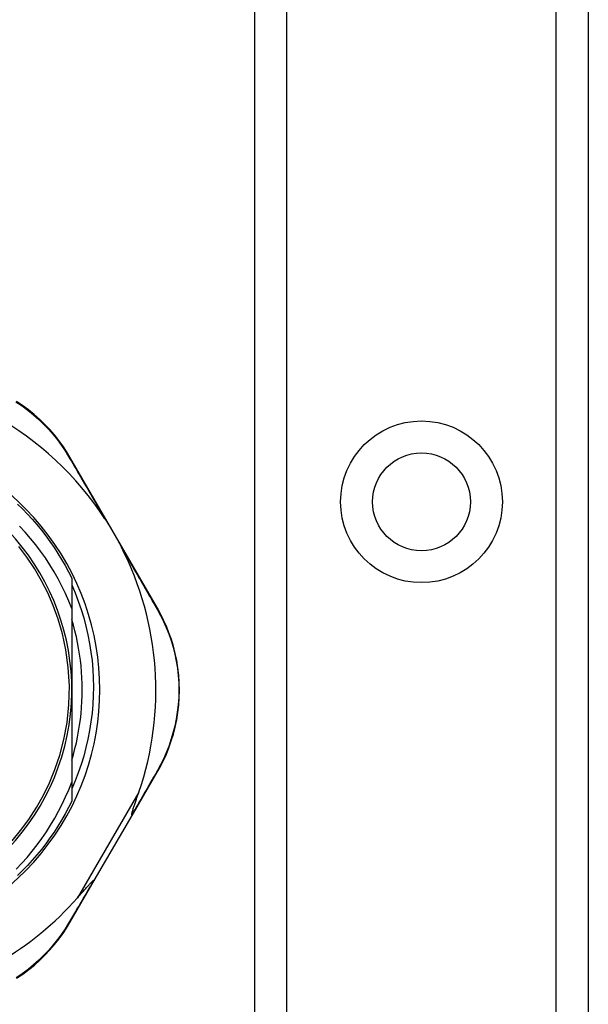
# Model space of a CAD drawing. Header units: inches. Extents: x 3 to 112, y 6 to 61.
# Tile 14 of 68: x 5.072 to 6.03, y 17.088 to 18.748. Entities that reach past the tile are written whole.
import ezdxf

# ---------------------------------------------------------------- set-up
doc = ezdxf.new("R2010")
doc.units = ezdxf.units.IN
doc.header["$MEASUREMENT"] = 0
doc.layers.add('Visible Edges(ANSI)', color=7, linetype='Continuous', lineweight=25)
doc.layers.add('Visible Tangent Edges(ANSI)', color=7, linetype='Continuous', lineweight=25)

msp = doc.modelspace()

# ---------------------------------------------------------------- linework, layer by layer
at = {"layer": 'Visible Edges(ANSI)'}
for p, q in [((5.4681, 14.6158), (5.4681, 41.9246)), ((6.0301, 41.9246), (6.0301, 14.6158)), ((5.3042, 17.7561), (5.1568, 18.0107)), ((5.1599, 17.8067), (5.1599, 17.7554)), ((5.1599, 17.7554), (5.1599, 17.6187)), ((5.1599, 17.6187), (5.1599, 17.4627)), ((5.2617, 17.4069), (5.304, 17.4796)), ((5.1599, 17.4627), (5.1599, 17.4306)), ((5.1979, 17.297), (5.2617, 17.4069)), ((5.1569, 17.2263), (5.1979, 17.297))]:
    msp.add_line(p, q, dxfattribs=at)
at = {"layer": 'Visible Edges(ANSI)', "flags": 128}
for points in [[(5.1568, 18.0107), (5.1511, 18.0202), (5.1448, 18.0296), (5.138, 18.039), (5.1307, 18.0482), (5.123, 18.0572), (5.1147, 18.0659), (5.106, 18.0744), (5.0968, 18.0826), (5.0871, 18.0904), (5.0771, 18.0978), (5.0666, 18.1048)], [(5.0682, 17.9318), (5.0768, 17.9234), (5.0852, 17.9148), (5.0933, 17.906), (5.1012, 17.897), (5.1088, 17.8877), (5.1161, 17.8782), (5.1232, 17.8686), (5.13, 17.8587), (5.1366, 17.8486), (5.1428, 17.8384), (5.1488, 17.828), (5.1545, 17.8175), (5.1599, 17.8067)], [(5.1599, 17.7554), (5.1548, 17.7682), (5.1493, 17.7808), (5.1433, 17.7932), (5.137, 17.8054), (5.1302, 17.8175), (5.123, 17.8293), (5.1154, 17.8408), (5.1075, 17.8521), (5.0991, 17.8631), (5.0904, 17.8738), (5.0814, 17.8843), (5.072, 17.8944)], [(5.2158, 17.9068), (5.2171, 17.9048), (5.2183, 17.9029), (5.2195, 17.9009), (5.2207, 17.899), (5.222, 17.897), (5.2232, 17.895), (5.2244, 17.893), (5.2256, 17.891), (5.2267, 17.889), (5.2279, 17.887), (5.229, 17.8851), (5.2302, 17.8831), (5.2313, 17.8811), (5.2325, 17.8792), (5.2336, 17.8772), (5.2347, 17.8752), (5.2358, 17.8732), (5.2369, 17.8712), (5.2381, 17.8692), (5.2392, 17.8671), (5.2403, 17.865), (5.2414, 17.8629), (5.2425, 17.8608), (5.2436, 17.8588)], [(5.0594, 17.3641), (5.0736, 17.3811), (5.0873, 17.3997), (5.1005, 17.42), (5.1122, 17.4407), (5.1225, 17.4619), (5.1316, 17.4842), (5.1398, 17.5084), (5.1466, 17.5347), (5.1519, 17.5633), (5.1551, 17.5939), (5.1559, 17.625), (5.1541, 17.6561), (5.15, 17.6858), (5.1442, 17.713), (5.137, 17.7378), (5.1288, 17.7606), (5.1195, 17.7818), (5.1091, 17.8024), (5.097, 17.823), (5.084, 17.8424), (5.0706, 17.86)], [(5.1599, 17.7956), (5.1656, 17.782), (5.1709, 17.7682), (5.1757, 17.7542), (5.18, 17.74), (5.1838, 17.7257), (5.1871, 17.7113), (5.1899, 17.6969), (5.1922, 17.6823), (5.194, 17.6677), (5.1953, 17.653), (5.1961, 17.6382), (5.1963, 17.6235), (5.1961, 17.6087), (5.1953, 17.5939), (5.194, 17.5792), (5.1922, 17.5645), (5.1899, 17.5499), (5.1871, 17.5355), (5.1838, 17.5211), (5.18, 17.5068), (5.1757, 17.4927), (5.1709, 17.4788), (5.1656, 17.465), (5.1599, 17.4514)], [(5.304, 17.4796), (5.3094, 17.4893), (5.3145, 17.4995), (5.3193, 17.5101), (5.3237, 17.521), (5.3276, 17.5323), (5.3311, 17.5439), (5.3342, 17.5557), (5.3367, 17.5678), (5.3387, 17.5801), (5.3401, 17.5926), (5.3409, 17.6052), (5.3412, 17.6179), (5.341, 17.6305), (5.3401, 17.6431), (5.3387, 17.6556), (5.3367, 17.6679), (5.3342, 17.68), (5.3312, 17.6919), (5.3277, 17.7035), (5.3237, 17.7147), (5.3194, 17.7256), (5.3146, 17.7362), (5.3096, 17.7464), (5.3042, 17.7561)], [(5.1599, 17.5001), (5.1627, 17.5097), (5.1653, 17.5194), (5.1676, 17.5292), (5.1697, 17.539), (5.1715, 17.5488), (5.1731, 17.5587), (5.1745, 17.5687), (5.1756, 17.5786), (5.1765, 17.5886), (5.1771, 17.5986), (5.1775, 17.6086), (5.1776, 17.6187), (5.1775, 17.6287), (5.1771, 17.6387), (5.1765, 17.6487), (5.1756, 17.6587), (5.1745, 17.6687), (5.1731, 17.6786), (5.1715, 17.6885), (5.1697, 17.6983), (5.1676, 17.7081), (5.1653, 17.7179), (5.1627, 17.7276), (5.1599, 17.7372)], [(5.0663, 17.3163), (5.0756, 17.3261), (5.0846, 17.3361), (5.0932, 17.3464), (5.1015, 17.357), (5.1094, 17.3679), (5.1171, 17.379), (5.1243, 17.3903), (5.1312, 17.4019), (5.1377, 17.4137), (5.1439, 17.4257), (5.1496, 17.4379), (5.1549, 17.4502), (5.1599, 17.4627)], [(5.2611, 17.4079), (5.261, 17.4086), (5.2611, 17.4097), (5.2614, 17.4109), (5.2617, 17.4122), (5.2621, 17.4137), (5.2626, 17.4152), (5.2631, 17.4168), (5.2636, 17.4183), (5.2641, 17.4199), (5.2645, 17.4213), (5.265, 17.4227), (5.2655, 17.4242), (5.266, 17.4257), (5.2666, 17.4273), (5.2671, 17.429), (5.2677, 17.4307), (5.2683, 17.4325), (5.2689, 17.4343), (5.2696, 17.4362), (5.2702, 17.4381), (5.2709, 17.4401), (5.2716, 17.4421), (5.2723, 17.4441), (5.273, 17.4462)], [(5.1599, 17.4306), (5.1545, 17.4199), (5.1488, 17.4093), (5.1428, 17.3989), (5.1366, 17.3887), (5.13, 17.3786), (5.1232, 17.3688), (5.1161, 17.3591), (5.1088, 17.3496), (5.1012, 17.3404), (5.0933, 17.3313), (5.0852, 17.3225), (5.0768, 17.3139), (5.0682, 17.3055)], [(5.2617, 17.4069), (5.2618, 17.4069), (5.2618, 17.4069), (5.2618, 17.4069), (5.2618, 17.407), (5.2618, 17.407), (5.2618, 17.407), (5.2618, 17.407), (5.2617, 17.4071), (5.2617, 17.4071), (5.2617, 17.4072), (5.2617, 17.4072), (5.2617, 17.4072), (5.2616, 17.4073), (5.2616, 17.4073), (5.2616, 17.4074), (5.2615, 17.4074), (5.2615, 17.4075), (5.2614, 17.4075), (5.2614, 17.4076), (5.2613, 17.4076), (5.2613, 17.4077), (5.2612, 17.4077), (5.2612, 17.4078), (5.2611, 17.4079)], [(5.1694, 17.2677), (5.1709, 17.2695), (5.1724, 17.2712), (5.1739, 17.2729), (5.1754, 17.2745), (5.1768, 17.2762), (5.1782, 17.2777), (5.1796, 17.2793), (5.1809, 17.2808), (5.1822, 17.2823), (5.1835, 17.2837), (5.1847, 17.2851), (5.1858, 17.2864), (5.1869, 17.2876), (5.188, 17.2888), (5.189, 17.2899), (5.19, 17.2909), (5.191, 17.292), (5.192, 17.293), (5.193, 17.2941), (5.1939, 17.295), (5.1948, 17.2958), (5.1956, 17.2965), (5.1962, 17.2969), (5.1967, 17.297)], [(5.1979, 17.297), (5.1979, 17.2969), (5.1979, 17.2969), (5.1979, 17.2969), (5.1978, 17.2969), (5.1978, 17.2969), (5.1978, 17.2969), (5.1978, 17.2969), (5.1977, 17.2969), (5.1977, 17.2969), (5.1976, 17.2968), (5.1976, 17.2968), (5.1975, 17.2968), (5.1975, 17.2969), (5.1974, 17.2969), (5.1974, 17.2969), (5.1973, 17.2969), (5.1973, 17.2969), (5.1972, 17.2969), (5.1971, 17.2969), (5.197, 17.2969), (5.197, 17.2969), (5.1969, 17.297), (5.1968, 17.297), (5.1967, 17.297)], [(5.0668, 17.1325), (5.0772, 17.1394), (5.0873, 17.1468), (5.0969, 17.1546), (5.1061, 17.1628), (5.1148, 17.1713), (5.123, 17.18), (5.1308, 17.189), (5.1381, 17.1981), (5.1448, 17.2074), (5.1511, 17.2168), (5.1569, 17.2263)]]:
    msp.add_lwpolyline(points, dxfattribs=at)
at = {"layer": 'Visible Edges(ANSI)'}
msp.add_circle((5.7491, 17.9355), 0.0825, dxfattribs=at)
for centre, radius, start, end in [((4.7721, 17.6178), 0.5295, 33.0725, 88.6669), ((4.7721, 17.6187), 0.435, 241.9275, 118.0725), ((4.7721, 17.6187), 0.3878, 261.3339, 70.212), ((4.7721, 17.6178), 0.5295, 341.0854, 27.0685), ((4.7721, 17.6178), 0.5295, 281.6205, 318.6133)]:
    msp.add_arc(centre, radius, start, end, dxfattribs=at)
at = {"layer": 'Visible Tangent Edges(ANSI)'}
for p, q in [((5.5219, 41.9246), (5.5219, 14.6158)), ((5.9762, 14.6158), (5.9762, 41.9246)), ((5.273, 17.4462), (5.1694, 17.2677))]:
    msp.add_line(p, q, dxfattribs=at)
at = {"layer": 'Visible Tangent Edges(ANSI)', "flags": 128}
for points in [[(5.0659, 18.1041), (5.0761, 18.0972), (5.086, 18.09), (5.0954, 18.0824), (5.1045, 18.0744), (5.113, 18.0661), (5.1211, 18.0575), (5.1288, 18.0487), (5.1359, 18.0397), (5.1426, 18.0306), (5.1488, 18.0214), (5.1544, 18.0121)], [(5.1544, 18.0121), (5.1568, 18.0081), (5.1592, 18.004), (5.1616, 17.9998), (5.164, 17.9957), (5.1665, 17.9915), (5.169, 17.9872), (5.1715, 17.983), (5.174, 17.9787), (5.1765, 17.9744), (5.179, 17.97), (5.1815, 17.9657), (5.1841, 17.9613), (5.1867, 17.9569), (5.1893, 17.9524), (5.1919, 17.948), (5.1945, 17.9435), (5.1971, 17.9389), (5.1998, 17.9344), (5.2024, 17.9299), (5.2051, 17.9253), (5.2077, 17.9207), (5.2104, 17.9161), (5.2131, 17.9114), (5.2158, 17.9068)], [(5.2436, 17.8588), (5.2463, 17.8541), (5.249, 17.8495), (5.2516, 17.8449), (5.2543, 17.8403), (5.2569, 17.8357), (5.2595, 17.8312), (5.2621, 17.8266), (5.2647, 17.8221), (5.2673, 17.8176), (5.2699, 17.8132), (5.2725, 17.8087), (5.275, 17.8043), (5.2775, 17.7999), (5.2801, 17.7955), (5.2826, 17.7912), (5.285, 17.7868), (5.2875, 17.7825), (5.29, 17.7783), (5.2924, 17.774), (5.2948, 17.7698), (5.2972, 17.7657), (5.2996, 17.7615), (5.3019, 17.7574), (5.3043, 17.7533)], [(5.3043, 17.7533), (5.3095, 17.7438), (5.3144, 17.7338), (5.319, 17.7234), (5.3232, 17.7127), (5.3271, 17.7017), (5.3305, 17.6904), (5.3334, 17.6788), (5.3359, 17.6669), (5.3378, 17.6548), (5.3392, 17.6426), (5.34, 17.6303), (5.3402, 17.6179), (5.34, 17.6055), (5.3391, 17.5932), (5.3377, 17.5809), (5.3358, 17.5689), (5.3334, 17.557), (5.3304, 17.5454), (5.327, 17.5341), (5.3232, 17.523), (5.3189, 17.5123), (5.3143, 17.5019), (5.3093, 17.492), (5.3041, 17.4824)], [(5.3041, 17.4824), (5.3024, 17.4795), (5.3007, 17.4765), (5.299, 17.4736), (5.2973, 17.4706), (5.2956, 17.4676), (5.2938, 17.4646), (5.2921, 17.4615), (5.2903, 17.4585), (5.2886, 17.4554), (5.2868, 17.4524), (5.285, 17.4493), (5.2832, 17.4462), (5.2814, 17.443), (5.2796, 17.4399), (5.2778, 17.4368), (5.276, 17.4336), (5.2741, 17.4304), (5.2723, 17.4272), (5.2705, 17.424), (5.2686, 17.4208), (5.2667, 17.4176), (5.2649, 17.4144), (5.263, 17.4111), (5.2611, 17.4079)], [(5.1967, 17.297), (5.1949, 17.2939), (5.193, 17.2907), (5.1912, 17.2876), (5.1894, 17.2845), (5.1876, 17.2814), (5.1858, 17.2783), (5.184, 17.2752), (5.1822, 17.2721), (5.1804, 17.2691), (5.1786, 17.266), (5.1768, 17.263), (5.1751, 17.26), (5.1733, 17.257), (5.1716, 17.254), (5.1698, 17.251), (5.1681, 17.248), (5.1663, 17.2451), (5.1646, 17.2421), (5.1629, 17.2392), (5.1612, 17.2363), (5.1595, 17.2334), (5.1578, 17.2306), (5.1562, 17.2277), (5.1545, 17.2249)], [(5.1545, 17.2249), (5.1488, 17.2156), (5.1426, 17.2064), (5.136, 17.1974), (5.1288, 17.1884), (5.1212, 17.1797), (5.1131, 17.1711), (5.1046, 17.1628), (5.0956, 17.1549), (5.0862, 17.1472), (5.0763, 17.14), (5.0661, 17.1332)]]:
    msp.add_lwpolyline(points, dxfattribs=at)
at = {"layer": 'Visible Tangent Edges(ANSI)'}
msp.add_circle((5.7491, 17.9355), 0.1363, dxfattribs=at)
for centre, major_axis, ratio, start_param, end_param in [((5.1482, 18.0057), (0.00865, 0.00501), 0.491578, 0, 0.522713), ((5.2955, 17.7511), (0.00865, 0.00501), 0.490887, 5.760729, 6.283185), ((5.2954, 17.4846), (0.00865, -0.00502), 0.492909, 0, 0.523212), ((5.1482, 17.2313), (0.00865, -0.00502), 0.487239, 5.762078, 6.283185)]:
    msp.add_ellipse(centre, major_axis=major_axis, ratio=ratio, start_param=start_param, end_param=end_param, dxfattribs=at)

doc.saveas('drawing.dxf')
